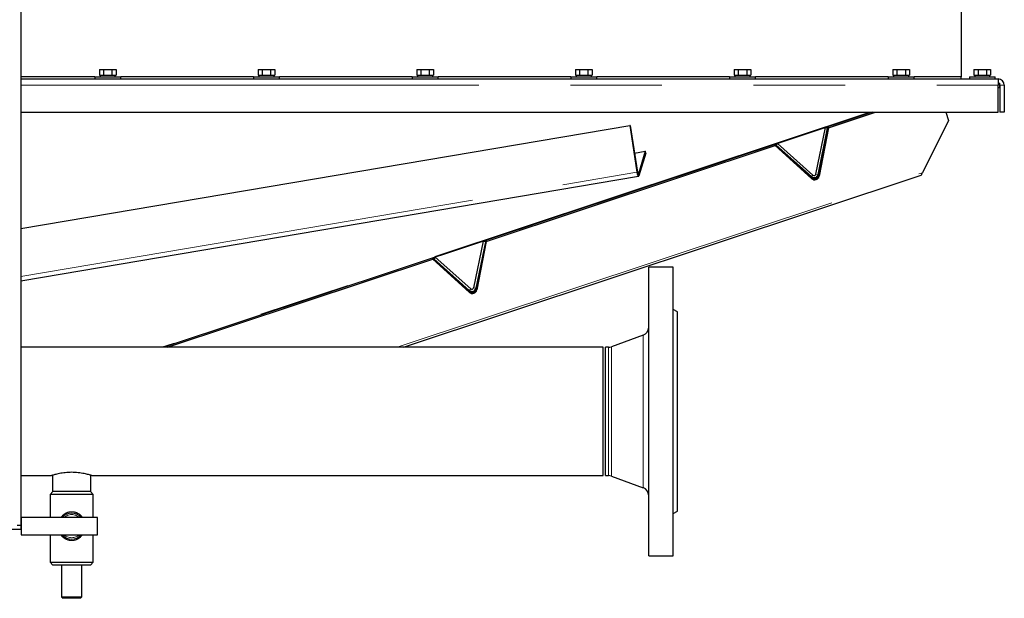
# Model space of a CAD drawing. Header units: millimetres. Extents: x 18 to 263, y 61 to 154.
# Tile 17 of 74: x 70 to 84, y 64 to 72. Entities that reach past the tile are written whole.
import ezdxf

# ---------------------------------------------------------------- set-up
doc = ezdxf.new("R2010")
doc.units = ezdxf.units.MM
doc.linetypes.add('PHANTOM', pattern=[12.7, 6.35, -1.27, 1.27, -1.27, 1.27, -1.27])

msp = doc.modelspace()

# ---------------------------------------------------------------- linework, layer by layer
at = {"color": 7, "linetype": 'Continuous', "lineweight": 25}
for p, q in [((70.044, 92.042), (70.044, 64.856)), ((83.08, 72.163), (83.08, 71.074)), ((71.134, 71.174), (71.134, 71.094)), ((71.134, 71.174), (71.192, 71.174)), ((71.192, 71.174), (71.192, 71.094)), ((71.192, 71.174), (71.308, 71.174)), ((71.308, 71.174), (71.308, 71.094)), ((71.308, 71.174), (71.365, 71.174)), ((71.365, 71.174), (71.365, 71.094)), ((73.334, 71.174), (73.334, 71.094)), ((73.334, 71.174), (73.392, 71.174)), ((73.392, 71.174), (73.392, 71.094)), ((73.392, 71.174), (73.508, 71.174)), ((73.508, 71.174), (73.508, 71.094)), ((73.508, 71.174), (73.565, 71.174)), ((73.565, 71.174), (73.565, 71.094)), ((75.534, 71.174), (75.534, 71.094)), ((75.534, 71.174), (75.592, 71.174)), ((75.592, 71.174), (75.592, 71.094)), ((75.592, 71.174), (75.708, 71.174)), ((75.708, 71.174), (75.708, 71.094)), ((75.708, 71.174), (75.765, 71.174)), ((75.765, 71.174), (75.765, 71.094)), ((77.734, 71.174), (77.734, 71.094)), ((77.734, 71.174), (77.792, 71.174)), ((77.792, 71.174), (77.792, 71.094)), ((77.792, 71.174), (77.908, 71.174)), ((77.908, 71.174), (77.908, 71.094)), ((77.908, 71.174), (77.965, 71.174)), ((77.965, 71.174), (77.965, 71.094)), ((79.934, 71.174), (79.934, 71.094)), ((79.934, 71.174), (79.992, 71.174)), ((79.992, 71.174), (79.992, 71.094)), ((79.992, 71.174), (80.108, 71.174)), ((80.108, 71.174), (80.108, 71.094)), ((80.108, 71.174), (80.165, 71.174)), ((80.165, 71.174), (80.165, 71.094)), ((82.134, 71.174), (82.134, 71.094)), ((82.134, 71.174), (82.192, 71.174)), ((82.192, 71.174), (82.192, 71.094)), ((82.192, 71.174), (82.308, 71.174)), ((82.308, 71.174), (82.308, 71.094)), ((82.308, 71.174), (82.365, 71.174)), ((82.365, 71.174), (82.365, 71.094)), ((83.259, 71.174), (83.259, 71.094)), ((83.259, 71.174), (83.317, 71.174)), ((83.317, 71.174), (83.317, 71.094)), ((83.317, 71.174), (83.433, 71.174)), ((83.433, 71.174), (83.433, 71.094)), ((83.433, 71.174), (83.49, 71.174)), ((83.49, 71.174), (83.49, 71.094)), ((71.07, 71.074), (70.044, 71.074)), ((70.044, 71.044), (83.595, 71.044)), ((71.07, 71.074), (71.07, 71.044)), ((71.07, 71.074), (71.43, 71.074)), ((71.134, 71.094), (71.147, 71.094)), ((71.145, 71.094), (71.145, 71.074)), ((71.147, 71.094), (71.179, 71.094)), ((71.179, 71.094), (71.192, 71.094)), ((71.192, 71.094), (71.218, 71.094)), ((71.218, 71.094), (71.282, 71.094)), ((71.282, 71.094), (71.308, 71.094)), ((71.308, 71.094), (71.32, 71.094)), ((71.32, 71.094), (71.352, 71.094)), ((71.352, 71.094), (71.365, 71.094)), ((71.355, 71.074), (71.355, 71.094)), ((71.43, 71.044), (71.43, 71.074)), ((73.27, 71.074), (71.43, 71.074)), ((73.27, 71.074), (73.27, 71.044)), ((73.27, 71.074), (73.63, 71.074)), ((73.334, 71.094), (73.347, 71.094)), ((73.345, 71.094), (73.345, 71.074)), ((73.347, 71.094), (73.379, 71.094)), ((73.379, 71.094), (73.392, 71.094)), ((73.392, 71.094), (73.418, 71.094)), ((73.418, 71.094), (73.482, 71.094)), ((73.482, 71.094), (73.508, 71.094)), ((73.508, 71.094), (73.52, 71.094)), ((73.52, 71.094), (73.552, 71.094)), ((73.552, 71.094), (73.565, 71.094)), ((73.555, 71.074), (73.555, 71.094)), ((73.63, 71.044), (73.63, 71.074)), ((75.47, 71.074), (73.63, 71.074)), ((75.47, 71.074), (75.47, 71.044)), ((75.47, 71.074), (75.83, 71.074)), ((75.534, 71.094), (75.547, 71.094)), ((75.545, 71.094), (75.545, 71.074)), ((75.547, 71.094), (75.579, 71.094)), ((75.579, 71.094), (75.592, 71.094)), ((75.592, 71.094), (75.618, 71.094)), ((75.618, 71.094), (75.682, 71.094)), ((75.682, 71.094), (75.708, 71.094)), ((75.708, 71.094), (75.72, 71.094)), ((75.72, 71.094), (75.752, 71.094)), ((75.752, 71.094), (75.765, 71.094)), ((75.755, 71.074), (75.755, 71.094)), ((75.83, 71.044), (75.83, 71.074)), ((77.67, 71.074), (75.83, 71.074)), ((77.67, 71.074), (77.67, 71.044)), ((77.67, 71.074), (78.03, 71.074)), ((77.734, 71.094), (77.747, 71.094)), ((77.745, 71.094), (77.745, 71.074)), ((77.747, 71.094), (77.779, 71.094)), ((77.779, 71.094), (77.792, 71.094)), ((77.792, 71.094), (77.818, 71.094)), ((77.818, 71.094), (77.882, 71.094)), ((77.882, 71.094), (77.908, 71.094)), ((77.908, 71.094), (77.92, 71.094)), ((77.92, 71.094), (77.952, 71.094)), ((77.952, 71.094), (77.965, 71.094)), ((77.955, 71.074), (77.955, 71.094)), ((78.03, 71.044), (78.03, 71.074)), ((79.87, 71.074), (78.03, 71.074)), ((79.87, 71.074), (79.87, 71.044)), ((79.87, 71.074), (80.23, 71.074)), ((79.934, 71.094), (79.947, 71.094)), ((79.945, 71.094), (79.945, 71.074)), ((79.947, 71.094), (79.979, 71.094)), ((79.979, 71.094), (79.992, 71.094)), ((79.992, 71.094), (80.018, 71.094)), ((80.018, 71.094), (80.082, 71.094)), ((80.082, 71.094), (80.108, 71.094)), ((80.108, 71.094), (80.12, 71.094)), ((80.12, 71.094), (80.152, 71.094)), ((80.152, 71.094), (80.165, 71.094)), ((80.155, 71.074), (80.155, 71.094)), ((80.23, 71.044), (80.23, 71.074)), ((82.07, 71.074), (80.23, 71.074)), ((82.07, 71.074), (82.07, 71.044)), ((82.07, 71.074), (82.43, 71.074)), ((82.134, 71.094), (82.147, 71.094)), ((82.145, 71.094), (82.145, 71.074)), ((82.147, 71.094), (82.179, 71.094)), ((82.179, 71.094), (82.192, 71.094)), ((82.192, 71.094), (82.218, 71.094)), ((82.218, 71.094), (82.282, 71.094)), ((82.282, 71.094), (82.308, 71.094)), ((82.308, 71.094), (82.32, 71.094)), ((82.32, 71.094), (82.352, 71.094)), ((82.352, 71.094), (82.365, 71.094)), ((82.355, 71.074), (82.355, 71.094)), ((82.43, 71.044), (82.43, 71.074)), ((83.08, 71.074), (82.43, 71.074)), ((83.08, 71.044), (83.08, 71.074)), ((83.195, 71.074), (83.195, 71.044)), ((83.195, 71.074), (83.555, 71.074)), ((83.259, 71.094), (83.272, 71.094)), ((83.27, 71.094), (83.27, 71.074)), ((83.272, 71.094), (83.304, 71.094)), ((83.304, 71.094), (83.317, 71.094)), ((83.317, 71.094), (83.343, 71.094)), ((83.343, 71.094), (83.407, 71.094)), ((83.407, 71.094), (83.433, 71.094)), ((83.433, 71.094), (83.445, 71.094)), ((83.445, 71.094), (83.477, 71.094)), ((83.477, 71.094), (83.49, 71.094)), ((83.48, 71.074), (83.48, 71.094)), ((83.555, 71.044), (83.555, 71.074)), ((83.595, 71.04), (83.595, 71.044)), ((83.595, 71.04), (83.595, 70.959)), ((83.595, 70.984), (83.62, 70.984)), ((83.62, 70.924), (83.62, 70.984)), ((83.595, 70.584), (83.595, 70.959)), ((83.595, 70.924), (83.62, 70.924)), ((83.62, 70.959), (83.62, 70.584)), ((83.68, 70.959), (83.68, 70.584)), ((70.044, 70.584), (83.595, 70.584)), ((81.846, 70.584), (72.032, 67.325)), ((81.243, 70.368), (81.893, 70.584)), ((82.868, 70.584), (82.906, 70.468)), ((83.68, 70.584), (83.62, 70.584)), ((82.906, 70.468), (82.544, 69.744)), ((70.044, 68.971), (78.486, 70.4)), ((78.486, 70.4), (78.585, 69.752)), ((78.493, 70.4), (78.486, 70.4)), ((78.493, 70.4), (78.593, 69.751)), ((81.068, 69.726), (81.201, 70.37)), ((81.097, 69.72), (81.23, 70.364)), ((81.238, 70.383), (81.107, 69.71)), ((81.243, 70.368), (81.112, 69.696)), ((81.201, 70.37), (81.23, 70.364)), ((81.238, 70.383), (81.243, 70.368)), ((76.498, 68.793), (80.503, 70.122)), ((78.552, 70.016), (78.703, 70.042)), ((78.703, 70.042), (78.606, 69.729)), ((78.711, 70.016), (78.703, 70.042)), ((80.498, 70.137), (80.503, 70.122)), ((81.005, 69.676), (80.498, 70.137)), ((81.01, 69.662), (80.503, 70.122)), ((80.516, 70.127), (80.536, 70.149)), ((81.007, 69.69), (80.516, 70.127)), ((81.027, 69.712), (80.536, 70.149)), ((78.711, 70.016), (78.613, 69.703)), ((70.044, 68.247), (78.608, 69.696)), ((75.348, 67.325), (82.526, 69.709)), ((76.493, 68.807), (76.362, 68.134)), ((76.493, 68.807), (76.498, 68.793)), ((76.455, 68.794), (76.323, 68.15)), ((76.485, 68.788), (76.352, 68.144)), ((76.498, 68.793), (76.367, 68.12)), ((76.485, 68.788), (76.455, 68.794)), ((72.079, 67.325), (75.757, 68.547)), ((75.753, 68.561), (75.757, 68.547)), ((76.26, 68.1), (75.753, 68.561)), ((76.265, 68.086), (75.757, 68.547)), ((75.79, 68.573), (75.77, 68.551)), ((75.77, 68.551), (76.262, 68.114)), ((75.79, 68.573), (76.282, 68.137)), ((79.09, 68.436), (78.75, 68.436)), ((78.75, 64.436), (78.75, 68.436)), ((79.09, 64.436), (79.09, 68.436)), ((79.15, 67.816), (79.09, 67.851)), ((79.15, 65.056), (79.15, 67.816)), ((78.671, 67.492), (78.232, 67.333)), ((78.12, 67.325), (70.044, 67.325)), ((78.12, 65.547), (78.12, 67.325)), ((78.191, 67.325), (78.15, 67.325)), ((78.15, 65.547), (78.15, 67.325)), ((70.044, 65.547), (70.471, 65.547)), ((70.483, 65.551), (70.483, 65.327)), ((71.017, 65.327), (71.017, 65.551)), ((71.03, 65.547), (78.12, 65.547)), ((78.15, 65.547), (78.191, 65.547)), ((78.232, 65.54), (78.671, 65.38)), ((70.49, 65.327), (70.45, 65.287)), ((70.45, 65.287), (70.45, 64.967)), ((71.05, 65.287), (70.45, 65.287)), ((71.017, 65.327), (70.483, 65.327)), ((71.05, 65.287), (71.01, 65.327)), ((71.05, 64.967), (71.05, 65.287)), ((79.09, 65.022), (79.15, 65.056)), ((70.044, 64.856), (69.994, 64.856)), ((70.044, 64.856), (70.044, 64.806)), ((70.05, 64.967), (70.05, 64.727)), ((71.11, 64.967), (70.05, 64.967)), ((71.11, 64.727), (71.11, 64.967)), ((59.854, 64.806), (70.044, 64.806)), ((70.05, 64.727), (71.11, 64.727)), ((70.45, 64.727), (70.45, 64.347)), ((71.05, 64.347), (71.05, 64.727)), ((78.75, 64.436), (79.09, 64.436)), ((70.45, 64.347), (70.49, 64.307)), ((70.45, 64.347), (71.05, 64.347)), ((71.01, 64.307), (70.49, 64.307)), ((70.61, 64.307), (70.61, 63.867)), ((70.89, 63.867), (70.89, 64.307)), ((71.01, 64.307), (71.05, 64.347)), ((70.61, 63.867), (70.63, 63.847)), ((70.61, 63.867), (70.89, 63.867)), ((70.87, 63.847), (70.63, 63.847)), ((70.87, 63.847), (70.89, 63.867))]:
    msp.add_line(p, q, dxfattribs=at)
at = {"color": 8, "linetype": 'PHANTOM', "lineweight": 18}
for p, q in [((70.044, 70.959), (83.595, 70.959)), ((83.62, 70.959), (83.68, 70.959)), ((81.811, 70.584), (71.997, 67.325)), ((70.044, 68.306), (78.585, 69.752)), ((75.261, 67.325), (82.544, 69.744)), ((78.593, 69.751), (78.585, 69.752)), ((78.606, 69.729), (78.6, 69.728)), ((78.606, 69.729), (78.613, 69.703)), ((81.01, 69.662), (81.005, 69.676)), ((81.027, 69.712), (81.007, 69.69)), ((81.068, 69.726), (81.097, 69.72)), ((81.107, 69.71), (81.112, 69.696)), ((76.282, 68.137), (76.262, 68.114)), ((76.323, 68.15), (76.352, 68.144)), ((76.362, 68.134), (76.367, 68.12)), ((76.265, 68.086), (76.26, 68.1)), ((78.671, 65.38), (78.671, 67.492)), ((78.191, 65.547), (78.191, 67.325)), ((78.232, 65.54), (78.232, 67.333))]:
    msp.add_line(p, q, dxfattribs=at)
at = {"color": 7, "linetype": 'Continuous', "lineweight": 25, "flags": 128}
for points in [[(78.585, 69.752), (78.588, 69.738), (78.591, 69.724), (78.595, 69.713), (78.599, 69.704), (78.603, 69.698), (78.607, 69.696), (78.611, 69.698), (78.613, 69.703)], [(78.593, 69.751), (78.594, 69.745), (78.595, 69.739), (78.597, 69.733), (78.599, 69.729), (78.601, 69.727), (78.603, 69.726), (78.604, 69.727), (78.606, 69.729)], [(82.544, 69.744), (82.538, 69.733), (82.534, 69.724), (82.53, 69.717), (82.527, 69.712), (82.526, 69.709), (82.526, 69.709)]]:
    msp.add_lwpolyline(points, dxfattribs=at)
at = {"color": 7, "linetype": 'Continuous', "lineweight": 25}
for centre, radius, start, end in [((83.595, 70.959), 0.085, 0, 90), ((83.595, 70.959), 0.025, 0, 90), ((81.045, 69.726), 0.0639, 230.861, 345.879), ((81.044, 69.731), 0.055, 228.37, 348.37), ((81.05, 69.711), 0.0639, 230.8624, 345.8769), ((81.044, 69.731), 0.025, 228.37, 348.37), ((76.3, 68.15), 0.0639, 230.8606, 345.8796), ((76.298, 68.155), 0.055, 228.37, 348.37), ((76.305, 68.136), 0.0639, 230.8602, 345.8799), ((76.298, 68.155), 0.025, 228.37, 348.37), ((78.63, 67.605), 0.12, 290, 0), ((78.191, 67.445), 0.12, 270, 290), ((78.191, 65.427), 0.12, 70, 90), ((78.63, 65.268), 0.12, 0, 70), ((70.75, 64.847), 0.18, 41.8103, 138.1897), ((70.75, 64.847), 0.18, 221.8103, 318.1897)]:
    msp.add_arc(centre, radius, start, end, dxfattribs=at)
at = {"color": 8, "linetype": 'PHANTOM', "lineweight": 18}
for start, end in [(48.5904, 131.4096), (228.5904, 311.4096)]:
    msp.add_arc((70.75, 64.847), 0.16, start, end, dxfattribs=at)
at = {"color": 7, "linetype": 'Continuous', "lineweight": 25}
for points, knots in [([(70.75, 65.593), (70.735, 65.592), (70.705, 65.592), (70.66, 65.588), (70.618, 65.583), (70.58, 65.576), (70.545, 65.568), (70.516, 65.561), (70.493, 65.554), (70.478, 65.55), (70.47, 65.547), (70.471, 65.548), (70.471, 65.548)], [0, 0, 0, 0, 0.102189, 0.207443, 0.3096, 0.414556, 0.519949, 0.628259, 0.735906, 0.846868, 0.951101, 1, 1, 1, 1]), ([(71.03, 65.548), (71.03, 65.548), (71.03, 65.548), (71.022, 65.55), (71.007, 65.554), (70.985, 65.561), (70.957, 65.568), (70.923, 65.575), (70.883, 65.583), (70.84, 65.588), (70.795, 65.592), (70.765, 65.592), (70.75, 65.593)], [0, 0, 0, 0, 0.060155, 0.165141, 0.265908, 0.369418, 0.473668, 0.58075, 0.688367, 0.799217, 0.89823, 1, 1, 1, 1])]:
    msp.add_open_spline(points, degree=3, knots=knots, dxfattribs=at)
at = {"color": 8, "linetype": 'PHANTOM', "lineweight": 18}
for points, knots in [([(70.603, 64.967), (70.609, 64.976), (70.621, 64.994), (70.647, 65.015), (70.682, 65.036), (70.716, 65.045), (70.756, 65.048), (70.798, 65.044), (70.849, 65.02), (70.883, 64.994), (70.895, 64.972), (70.898, 64.967)], [0, 0, 0, 0, 0.092594, 0.190324, 0.291296, 0.443766, 0.475203, 0.631073, 0.782754, 0.952651, 1, 1, 1, 1]), ([(70.898, 64.727), (70.889, 64.715), (70.873, 64.693), (70.84, 64.671), (70.804, 64.654), (70.77, 64.647), (70.731, 64.647), (70.69, 64.655), (70.641, 64.682), (70.612, 64.709), (70.601, 64.727), (70.601, 64.727)], [0, 0, 0, 0, 0.138639, 0.235964, 0.336883, 0.482585, 0.512445, 0.664077, 0.817635, 0.993092, 1, 1, 1, 1])]:
    msp.add_open_spline(points, degree=3, knots=knots, dxfattribs=at)

doc.saveas('drawing.dxf')
